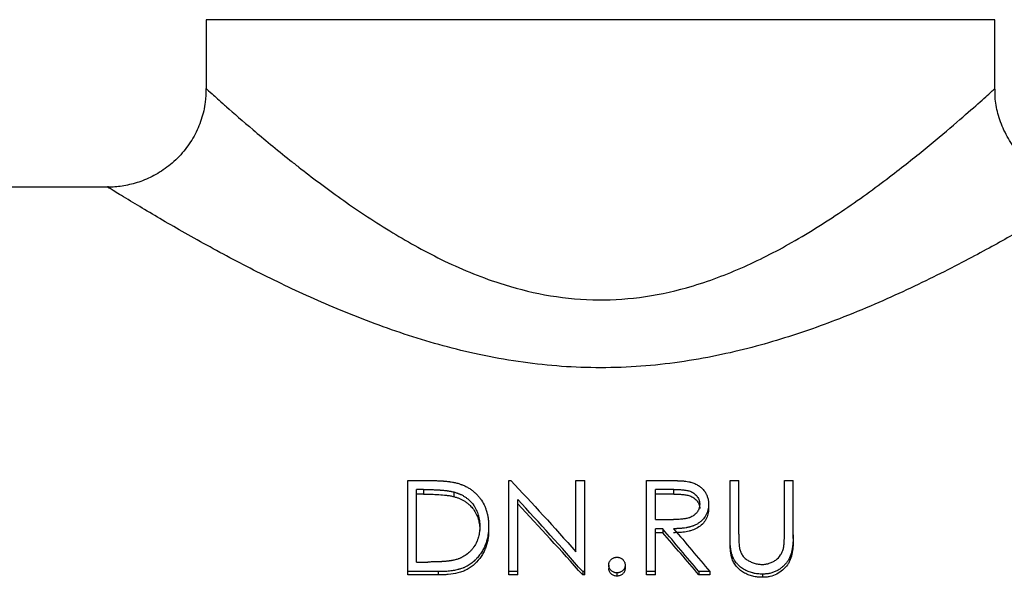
# Model space of a CAD drawing. Header units: millimetres. Extents: x -125 to 135, y -53 to 80.
# Tile 10 of 13: x -29 to 20, y 10 to 38. Entities that reach past the tile are written whole.
import ezdxf

# ---------------------------------------------------------------- set-up
doc = ezdxf.new("R2010")
doc.units = ezdxf.units.MM

msp = doc.modelspace()

# ---------------------------------------------------------------- linework, layer by layer
at = {"color": 7, "linetype": 'Continuous', "lineweight": 25}
for p, q in [((-20, 38), (-20, 34.5)), ((20, 34.464), (20, 38)), ((-25, 29.5), (-38.989, 29.5)), ((-9.776, 9.81), (-9.776, 14.605)), ((-9.776, 14.605), (-8.766, 14.605)), ((-4.647, 9.81), (-4.647, 14.605)), ((-4.647, 14.605), (-4.553, 14.605)), ((-1.25, 10.99), (-1.25, 14.605)), ((-1.25, 14.605), (-0.801, 14.605)), ((-0.801, 9.81), (-0.801, 14.605)), ((2.34, 14.605), (3.34, 14.605)), ((2.34, 9.81), (2.34, 14.605)), ((6.571, 14.605), (7.019, 14.605)), ((6.571, 11.654), (6.571, 14.605)), ((7.019, 11.874), (7.019, 14.605)), ((9.327, 11.874), (9.327, 14.605)), ((9.327, 14.605), (9.776, 14.605)), ((9.776, 11.654), (9.776, 14.605)), ((-9.327, 10.466), (-9.327, 14.148)), ((-8.975, 14.148), (-9.327, 14.148)), ((-8.975, 14.148), (-8.975, 13.912)), ((-7.439, 14.022), (-7.439, 13.788)), ((3.726, 14.148), (2.788, 14.148)), ((2.788, 12.631), (2.788, 14.148)), ((3.726, 13.912), (3.726, 14.148)), ((-8.975, 13.912), (-9.327, 13.912)), ((-4.199, 9.81), (-4.199, 13.642)), ((3.726, 13.912), (2.788, 13.912)), ((5.481, 13.403), (5.481, 13.18)), ((2.788, 12.631), (3.704, 12.625)), ((-5.673, 12.276), (-5.673, 12.072)), ((3.153, 12.156), (2.788, 12.156)), ((2.788, 9.81), (2.788, 12.156)), ((3.153, 12.156), (3.153, 11.954)), ((3.153, 11.954), (2.788, 11.954)), ((6.66, 10.859), (6.66, 10.678)), ((-9.327, 10.466), (-8.753, 10.466)), ((0.417, 10.313), (0.417, 10.141)), ((1.25, 10.313), (1.25, 10.141)), ((-8.226, 9.976), (-9.776, 9.976)), ((-8.226, 9.81), (-9.776, 9.81)), ((-8.226, 9.976), (-8.226, 9.81)), ((-4.199, 9.976), (-4.647, 9.976)), ((-4.199, 9.81), (-4.647, 9.81)), ((-0.903, 9.976), (-0.903, 9.81)), ((-0.801, 9.976), (-0.903, 9.976)), ((-0.801, 9.81), (-0.903, 9.81)), ((0.833, 9.914), (0.833, 9.749)), ((2.788, 9.976), (2.34, 9.976)), ((2.788, 9.81), (2.34, 9.81)), ((5.545, 9.976), (4.99, 9.976)), ((4.99, 9.976), (4.99, 9.81)), ((5.545, 9.81), (4.99, 9.81)), ((5.545, 9.976), (5.545, 9.81)), ((8.222, 9.853), (8.222, 9.689))]:
    msp.add_line(p, q, dxfattribs=at)
at = {"color": 1, "linetype": 'Continuous', "lineweight": 25}
msp.add_line((20, 38), (-20, 38), dxfattribs=at)
at = {"color": 7, "linetype": 'Continuous', "lineweight": 25}
for points, knots in [([(-20.012, 34.503), (-20.016, 34.273), (-20.025, 33.741), (-20.228, 32.921), (-20.592, 32.076), (-21.121, 31.296), (-21.78, 30.635), (-22.527, 30.124), (-23.297, 29.772), (-24.062, 29.572), (-24.633, 29.491), (-24.942, 29.505), (-25.005, 29.508)], [0, 0, 0, 0, 0.087594, 0.2028, 0.319886, 0.437809, 0.560336, 0.674473, 0.781461, 0.881959, 0.976108, 1, 1, 1, 1]), ([(24.997, 29.514), (24.906, 29.51), (24.545, 29.491), (23.897, 29.603), (23.071, 29.854), (22.271, 30.275), (21.546, 30.842), (20.923, 31.55), (20.445, 32.359), (20.144, 33.215), (20.005, 33.921), (20.012, 34.334), (20.014, 34.464)], [0, 0, 0, 0, 0.0350864, 0.1384812, 0.2502992, 0.3659174, 0.4835576, 0.6021211, 0.7261798, 0.8416806, 0.9498944, 1, 1, 1, 1]), ([(-8.766, 14.605), (-8.68, 14.605), (-8.603, 14.604), (-8.503, 14.603), (-8.472, 14.602), (-8.429, 14.601), (-8.416, 14.601), (-8.396, 14.6), (-8.39, 14.6), (-8.38, 14.6), (-8.377, 14.6), (-8.373, 14.6), (-8.371, 14.6), (-8.368, 14.6), (-8.367, 14.599), (-8.294, 14.597), (-8.224, 14.594), (-8.124, 14.589), (-8.092, 14.587), (-8.043, 14.584), (-8.028, 14.583), (-8.004, 14.581), (-7.996, 14.581), (-7.984, 14.58), (-7.981, 14.579), (-7.973, 14.579), (-7.97, 14.579), (-7.89, 14.572), (-7.82, 14.565), (-7.72, 14.554), (-7.688, 14.55), (-7.642, 14.544), (-7.626, 14.542), (-7.604, 14.539), (-7.597, 14.538), (-7.586, 14.536), (-7.582, 14.535), (-7.575, 14.534), (-7.572, 14.534), (-7.532, 14.528), (-7.498, 14.522), (-7.449, 14.513), (-7.433, 14.509), (-7.409, 14.505), (-7.402, 14.503), (-7.39, 14.501), (-7.386, 14.5), (-7.379, 14.498), (-7.374, 14.497), (-7.324, 14.486), (-7.26, 14.469), (-7.179, 14.445)], [0, 0, 0, 0, 0.125, 0.125, 0.1875, 0.1875, 0.21875, 0.21875, 0.234375, 0.234375, 0.242188, 0.242188, 0.246094, 0.246094, 0.25, 0.25, 0.375, 0.375, 0.4375, 0.4375, 0.46875, 0.46875, 0.484375, 0.484375, 0.492188, 0.492188, 0.5, 0.5, 0.625, 0.625, 0.6875, 0.6875, 0.71875, 0.71875, 0.734375, 0.734375, 0.742188, 0.742188, 0.75, 0.75, 0.8125, 0.8125, 0.84375, 0.84375, 0.859375, 0.859375, 0.867188, 0.867188, 0.875, 0.875, 1, 1, 1, 1]), ([(3.34, 14.605), (3.406, 14.605), (3.462, 14.605), (3.533, 14.604), (3.555, 14.604), (3.583, 14.604), (3.592, 14.604), (3.605, 14.604), (3.609, 14.604), (3.617, 14.604), (3.62, 14.604), (3.659, 14.603), (3.699, 14.602), (3.77, 14.6), (3.796, 14.6), (3.836, 14.598), (3.85, 14.598), (3.871, 14.597), (3.879, 14.597), (3.893, 14.596), (3.902, 14.596), (3.962, 14.594), (4.011, 14.592), (4.08, 14.588), (4.102, 14.587), (4.128, 14.585), (4.132, 14.584), (4.148, 14.583), (4.155, 14.583), (4.177, 14.581), (4.191, 14.58), (4.23, 14.577), (4.253, 14.575), (4.283, 14.572), (4.292, 14.571), (4.309, 14.57), (4.319, 14.569), (4.372, 14.562), (4.42, 14.555), (4.473, 14.545)], [0, 0, 0, 0, 0.125, 0.125, 0.1875, 0.1875, 0.21875, 0.21875, 0.234375, 0.234375, 0.25, 0.25, 0.375, 0.375, 0.4375, 0.4375, 0.46875, 0.46875, 0.484375, 0.484375, 0.5, 0.5, 0.625, 0.625, 0.6875, 0.6875, 0.703125, 0.703125, 0.71875, 0.71875, 0.75, 0.75, 0.8125, 0.8125, 0.84375, 0.84375, 0.875, 0.875, 1, 1, 1, 1]), ([(4.473, 14.545), (4.497, 14.54), (4.518, 14.535), (4.544, 14.529), (4.552, 14.527), (4.563, 14.524), (4.567, 14.523), (4.572, 14.522), (4.573, 14.521), (4.576, 14.521), (4.577, 14.52), (4.612, 14.511), (4.647, 14.5), (4.719, 14.474), (4.754, 14.461), (4.819, 14.432), (4.85, 14.417), (4.91, 14.384), (4.94, 14.366), (5, 14.327), (5.03, 14.305), (5.072, 14.272), (5.086, 14.261), (5.112, 14.239), (5.123, 14.229), (5.158, 14.196), (5.183, 14.17), (5.234, 14.114), (5.257, 14.087), (5.294, 14.037), (5.313, 14.008), (5.34, 13.964), (5.348, 13.949), (5.364, 13.92), (5.371, 13.906), (5.385, 13.876), (5.392, 13.86), (5.405, 13.829), (5.411, 13.812), (5.439, 13.733), (5.456, 13.669), (5.469, 13.585), (5.471, 13.569), (5.474, 13.544), (5.475, 13.536), (5.476, 13.523), (5.476, 13.519), (5.477, 13.513), (5.477, 13.511), (5.477, 13.507), (5.477, 13.504), (5.479, 13.481), (5.48, 13.447), (5.481, 13.403)], [0, 0, 0, 0, 0.03125, 0.03125, 0.046875, 0.046875, 0.054688, 0.054688, 0.058594, 0.058594, 0.0625, 0.0625, 0.125, 0.125, 0.1875, 0.1875, 0.25, 0.25, 0.3125, 0.3125, 0.375, 0.375, 0.40625, 0.40625, 0.4375, 0.4375, 0.5, 0.5, 0.5625, 0.5625, 0.625, 0.625, 0.65625, 0.65625, 0.6875, 0.6875, 0.71875, 0.71875, 0.75, 0.75, 0.875, 0.875, 0.90625, 0.90625, 0.921875, 0.921875, 0.929688, 0.929688, 0.933594, 0.933594, 0.9375, 0.9375, 1, 1, 1, 1]), ([(-8.975, 14.148), (-8.813, 14.147), (-8.684, 14.146), (-8.587, 14.143), (-8.584, 14.143), (-8.58, 14.143), (-8.578, 14.143), (-8.572, 14.143), (-8.567, 14.142), (-8.555, 14.142), (-8.546, 14.142), (-8.521, 14.141), (-8.504, 14.141), (-8.454, 14.139), (-8.422, 14.138), (-8.325, 14.133), (-8.263, 14.13), (-8.195, 14.126), (-8.185, 14.125), (-8.168, 14.124), (-8.16, 14.124), (-8.135, 14.122), (-8.118, 14.121), (-8.069, 14.117), (-8.036, 14.115), (-7.94, 14.106), (-7.878, 14.099), (-7.814, 14.091), (-7.808, 14.09), (-7.799, 14.089), (-7.795, 14.089), (-7.782, 14.087), (-7.773, 14.086), (-7.748, 14.082), (-7.731, 14.08), (-7.683, 14.073), (-7.654, 14.068), (-7.62, 14.062), (-7.614, 14.061), (-7.602, 14.059), (-7.595, 14.057), (-7.574, 14.053), (-7.56, 14.05), (-7.513, 14.04), (-7.478, 14.031), (-7.439, 14.022)], [0, 0, 0, 0, 0.25, 0.25, 0.253906, 0.253906, 0.257812, 0.257812, 0.265625, 0.265625, 0.28125, 0.28125, 0.3125, 0.3125, 0.375, 0.375, 0.5, 0.5, 0.515625, 0.515625, 0.53125, 0.53125, 0.5625, 0.5625, 0.625, 0.625, 0.75, 0.75, 0.757812, 0.757812, 0.765625, 0.765625, 0.78125, 0.78125, 0.8125, 0.8125, 0.875, 0.875, 0.890625, 0.890625, 0.90625, 0.90625, 0.9375, 0.9375, 1, 1, 1, 1]), ([(-7.439, 14.022), (-7.373, 14.002), (-7.324, 13.987), (-7.289, 13.975), (-7.285, 13.974), (-7.279, 13.972), (-7.276, 13.971), (-7.267, 13.968), (-7.261, 13.965), (-7.242, 13.959), (-7.23, 13.954), (-7.194, 13.941), (-7.171, 13.931), (-7.136, 13.916), (-7.123, 13.91), (-7.099, 13.899), (-7.087, 13.894), (-7.052, 13.877), (-7.029, 13.865), (-6.962, 13.829), (-6.92, 13.804), (-6.838, 13.75), (-6.799, 13.722), (-6.74, 13.675), (-6.72, 13.658), (-6.691, 13.633), (-6.681, 13.624), (-6.663, 13.608), (-6.654, 13.6), (-6.576, 13.526), (-6.511, 13.451), (-6.446, 13.364), (-6.443, 13.359), (-6.436, 13.35), (-6.433, 13.345), (-6.423, 13.33), (-6.416, 13.321), (-6.397, 13.291), (-6.384, 13.271), (-6.346, 13.208), (-6.323, 13.164), (-6.295, 13.107), (-6.29, 13.097), (-6.28, 13.075), (-6.276, 13.064), (-6.261, 13.031), (-6.252, 13.009), (-6.226, 12.942), (-6.211, 12.896), (-6.194, 12.837), (-6.191, 12.827), (-6.186, 12.805), (-6.183, 12.794), (-6.174, 12.76), (-6.169, 12.737), (-6.155, 12.666), (-6.147, 12.617), (-6.133, 12.515), (-6.128, 12.467), (-6.126, 12.419), (-6.126, 12.418), (-6.125, 12.414), (-6.125, 12.412), (-6.125, 12.405), (-6.125, 12.4), (-6.124, 12.385), (-6.124, 12.374), (-6.123, 12.338), (-6.122, 12.309), (-6.122, 12.277)], [0, 0, 0, 0, 0.0625, 0.0625, 0.066406, 0.066406, 0.070312, 0.070312, 0.078125, 0.078125, 0.09375, 0.09375, 0.125, 0.125, 0.140625, 0.140625, 0.15625, 0.15625, 0.1875, 0.1875, 0.25, 0.25, 0.3125, 0.3125, 0.34375, 0.34375, 0.359375, 0.359375, 0.375, 0.375, 0.5, 0.5, 0.507812, 0.507812, 0.515625, 0.515625, 0.53125, 0.53125, 0.5625, 0.5625, 0.625, 0.625, 0.640625, 0.640625, 0.65625, 0.65625, 0.6875, 0.6875, 0.75, 0.75, 0.765625, 0.765625, 0.78125, 0.78125, 0.8125, 0.8125, 0.875, 0.875, 0.9375, 0.9375, 0.941406, 0.941406, 0.945312, 0.945312, 0.953125, 0.953125, 0.96875, 0.96875, 1, 1, 1, 1]), ([(-7.179, 14.445), (-7.14, 14.432), (-7.106, 14.42), (-7.062, 14.404), (-7.049, 14.399), (-7.031, 14.392), (-7.025, 14.39), (-7.017, 14.387), (-7.015, 14.386), (-7.009, 14.384), (-7.008, 14.384), (-6.95, 14.36), (-6.894, 14.336), (-6.778, 14.277), (-6.723, 14.247), (-6.619, 14.184), (-6.57, 14.15), (-6.502, 14.1), (-6.48, 14.082), (-6.433, 14.044), (-6.409, 14.024), (-6.338, 13.961), (-6.296, 13.92), (-6.218, 13.837), (-6.18, 13.794), (-6.126, 13.724), (-6.108, 13.7), (-6.082, 13.664), (-6.073, 13.652), (-6.056, 13.627), (-6.047, 13.613), (-5.974, 13.503), (-5.918, 13.401), (-5.848, 13.241), (-5.827, 13.188), (-5.799, 13.106), (-5.79, 13.078), (-5.777, 13.036), (-5.773, 13.022), (-5.767, 13.001), (-5.765, 12.994), (-5.761, 12.98), (-5.759, 12.973), (-5.743, 12.914), (-5.731, 12.859), (-5.715, 12.774), (-5.71, 12.745), (-5.701, 12.685), (-5.697, 12.655), (-5.689, 12.594), (-5.686, 12.565), (-5.682, 12.522), (-5.681, 12.507), (-5.68, 12.486), (-5.679, 12.479), (-5.679, 12.468), (-5.679, 12.465), (-5.678, 12.46), (-5.678, 12.458), (-5.678, 12.454), (-5.678, 12.452), (-5.676, 12.412), (-5.674, 12.354), (-5.673, 12.276)], [0, 0, 0, 0, 0.03125, 0.03125, 0.046875, 0.046875, 0.054688, 0.054688, 0.058594, 0.058594, 0.0625, 0.0625, 0.125, 0.125, 0.1875, 0.1875, 0.25, 0.25, 0.28125, 0.28125, 0.3125, 0.3125, 0.375, 0.375, 0.4375, 0.4375, 0.46875, 0.46875, 0.484375, 0.484375, 0.5, 0.5, 0.625, 0.625, 0.6875, 0.6875, 0.71875, 0.71875, 0.734375, 0.734375, 0.742188, 0.742188, 0.75, 0.75, 0.8125, 0.8125, 0.84375, 0.84375, 0.875, 0.875, 0.90625, 0.90625, 0.921875, 0.921875, 0.929688, 0.929688, 0.933594, 0.933594, 0.935547, 0.935547, 0.9375, 0.9375, 1, 1, 1, 1]), ([(3.726, 14.148), (3.818, 14.147), (3.891, 14.146), (3.947, 14.144), (3.95, 14.144), (3.955, 14.144), (3.957, 14.144), (3.964, 14.144), (3.969, 14.144), (3.984, 14.143), (3.993, 14.143), (4.021, 14.141), (4.04, 14.14), (4.094, 14.137), (4.13, 14.134), (4.166, 14.131), (4.169, 14.13), (4.174, 14.13), (4.177, 14.13), (4.185, 14.129), (4.19, 14.128), (4.206, 14.127), (4.216, 14.126), (4.246, 14.122), (4.265, 14.12), (4.319, 14.113), (4.352, 14.107), (4.382, 14.101), (4.385, 14.101), (4.39, 14.1), (4.392, 14.099), (4.4, 14.098), (4.405, 14.097), (4.419, 14.093), (4.428, 14.091), (4.456, 14.084), (4.474, 14.079), (4.526, 14.064), (4.558, 14.052), (4.595, 14.036), (4.604, 14.032), (4.62, 14.024), (4.628, 14.02), (4.651, 14.008), (4.667, 13.999), (4.712, 13.972), (4.741, 13.952), (4.823, 13.886), (4.869, 13.836), (4.93, 13.751), (4.948, 13.721), (4.979, 13.661), (4.992, 13.631), (5.007, 13.585), (5.012, 13.568), (5.019, 13.536), (5.022, 13.519), (5.025, 13.501), (5.025, 13.5), (5.025, 13.497), (5.025, 13.496), (5.026, 13.491), (5.026, 13.488), (5.027, 13.478), (5.028, 13.47), (5.03, 13.445), (5.031, 13.426), (5.032, 13.404)], [0, 0, 0, 0, 0.125, 0.125, 0.128906, 0.128906, 0.132812, 0.132812, 0.140625, 0.140625, 0.15625, 0.15625, 0.1875, 0.1875, 0.25, 0.25, 0.253906, 0.253906, 0.257812, 0.257812, 0.265625, 0.265625, 0.28125, 0.28125, 0.3125, 0.3125, 0.375, 0.375, 0.378906, 0.378906, 0.382812, 0.382812, 0.390625, 0.390625, 0.40625, 0.40625, 0.4375, 0.4375, 0.5, 0.5, 0.515625, 0.515625, 0.53125, 0.53125, 0.5625, 0.5625, 0.625, 0.625, 0.75, 0.75, 0.8125, 0.8125, 0.875, 0.875, 0.90625, 0.90625, 0.9375, 0.9375, 0.941406, 0.941406, 0.945312, 0.945312, 0.953125, 0.953125, 0.96875, 0.96875, 1, 1, 1, 1]), ([(-8.975, 13.912), (-8.846, 13.911), (-8.589, 13.91), (-8.202, 13.894), (-7.881, 13.866), (-7.626, 13.832), (-7.501, 13.803), (-7.439, 13.788)], [0, 0, 0, 0, 0.250023, 0.500042, 0.750019, 0.87502, 1, 1, 1, 1]), ([(-7.439, 13.788), (-7.389, 13.774), (-7.29, 13.745), (-7.099, 13.672), (-6.912, 13.575), (-6.74, 13.45), (-6.592, 13.319), (-6.436, 13.14), (-6.293, 12.903), (-6.19, 12.636), (-6.143, 12.404), (-6.124, 12.215), (-6.122, 12.12), (-6.122, 12.073)], [0, 0, 0, 0, 0.062543, 0.12507, 0.25001, 0.320489, 0.391806, 0.500037, 0.624967, 0.749924, 0.874922, 0.937456, 1, 1, 1, 1]), ([(3.726, 13.912), (3.799, 13.912), (3.945, 13.911), (4.164, 13.897), (4.381, 13.872), (4.592, 13.814), (4.775, 13.704), (4.917, 13.554), (4.997, 13.406), (5.028, 13.278), (5.031, 13.213), (5.032, 13.181)], [0, 0, 0, 0, 0.1251991, 0.250384, 0.3755219, 0.5004403, 0.625007, 0.7500907, 0.8748831, 0.9374138, 1, 1, 1, 1]), ([(5.032, 13.404), (5.03, 13.359), (5.028, 13.325), (5.024, 13.301), (5.024, 13.298), (5.023, 13.294), (5.023, 13.292), (5.022, 13.286), (5.021, 13.282), (5.019, 13.27), (5.018, 13.261), (5.012, 13.236), (5.007, 13.219), (4.991, 13.168), (4.979, 13.137), (4.949, 13.074), (4.931, 13.045), (4.902, 13.002), (4.891, 12.987), (4.869, 12.959), (4.857, 12.946), (4.821, 12.907), (4.795, 12.882), (4.761, 12.854), (4.755, 12.849), (4.741, 12.839), (4.735, 12.834), (4.713, 12.819), (4.698, 12.809), (4.652, 12.781), (4.618, 12.763), (4.577, 12.744), (4.574, 12.743), (4.565, 12.739), (4.561, 12.738), (4.549, 12.732), (4.541, 12.729), (4.515, 12.719), (4.498, 12.713), (4.446, 12.696), (4.409, 12.686), (4.367, 12.677), (4.363, 12.676), (4.355, 12.675), (4.351, 12.674), (4.338, 12.671), (4.329, 12.67), (4.303, 12.665), (4.285, 12.662), (4.23, 12.653), (4.191, 12.649), (4.146, 12.644), (4.143, 12.644), (4.134, 12.643), (4.13, 12.642), (4.118, 12.641), (4.11, 12.64), (4.085, 12.638), (4.068, 12.637), (4.016, 12.633), (3.98, 12.631), (3.868, 12.626), (3.789, 12.625), (3.704, 12.625)], [0, 0, 0, 0, 0.0625, 0.0625, 0.066406, 0.066406, 0.070312, 0.070312, 0.078125, 0.078125, 0.09375, 0.09375, 0.125, 0.125, 0.1875, 0.1875, 0.25, 0.25, 0.28125, 0.28125, 0.3125, 0.3125, 0.375, 0.375, 0.390625, 0.390625, 0.40625, 0.40625, 0.4375, 0.4375, 0.5, 0.5, 0.507812, 0.507812, 0.515625, 0.515625, 0.53125, 0.53125, 0.5625, 0.5625, 0.625, 0.625, 0.632812, 0.632812, 0.640625, 0.640625, 0.65625, 0.65625, 0.6875, 0.6875, 0.75, 0.75, 0.757812, 0.757812, 0.765625, 0.765625, 0.78125, 0.78125, 0.8125, 0.8125, 0.875, 0.875, 1, 1, 1, 1]), ([(5.481, 13.403), (5.48, 13.371), (5.478, 13.343), (5.476, 13.307), (5.476, 13.296), (5.475, 13.281), (5.474, 13.276), (5.474, 13.269), (5.474, 13.267), (5.473, 13.264), (5.473, 13.263), (5.473, 13.261), (5.473, 13.26), (5.468, 13.21), (5.461, 13.163), (5.438, 13.068), (5.423, 13.021), (5.389, 12.93), (5.369, 12.887), (5.297, 12.753), (5.238, 12.673), (5.134, 12.565), (5.096, 12.531), (5.036, 12.484), (5.016, 12.468), (4.973, 12.439), (4.95, 12.424), (4.884, 12.384), (4.838, 12.36), (4.767, 12.327), (4.743, 12.317), (4.707, 12.302), (4.695, 12.298), (4.67, 12.288), (4.658, 12.284), (4.618, 12.271), (4.592, 12.262), (4.554, 12.251), (4.542, 12.248), (4.517, 12.241), (4.505, 12.238), (4.472, 12.23), (4.448, 12.225), (4.409, 12.217), (4.395, 12.215), (4.375, 12.211), (4.368, 12.21), (4.357, 12.208), (4.354, 12.207), (4.346, 12.206), (4.342, 12.205), (4.291, 12.196), (4.242, 12.189), (4.163, 12.18), (4.136, 12.177), (4.095, 12.173), (4.081, 12.172), (4.053, 12.169), (4.038, 12.168), (3.998, 12.165), (3.972, 12.164), (3.932, 12.162), (3.919, 12.161), (3.899, 12.16), (3.893, 12.16), (3.883, 12.16), (3.88, 12.16), (3.873, 12.159), (3.869, 12.159), (3.831, 12.158), (3.779, 12.157), (3.708, 12.156)], [0, 0, 0, 0, 0.03125, 0.03125, 0.046875, 0.046875, 0.054688, 0.054688, 0.058594, 0.058594, 0.060547, 0.060547, 0.0625, 0.0625, 0.125, 0.125, 0.1875, 0.1875, 0.25, 0.25, 0.375, 0.375, 0.4375, 0.4375, 0.46875, 0.46875, 0.5, 0.5, 0.5625, 0.5625, 0.59375, 0.59375, 0.609375, 0.609375, 0.625, 0.625, 0.65625, 0.65625, 0.671875, 0.671875, 0.6875, 0.6875, 0.71875, 0.71875, 0.734375, 0.734375, 0.742188, 0.742188, 0.746094, 0.746094, 0.75, 0.75, 0.8125, 0.8125, 0.84375, 0.84375, 0.859375, 0.859375, 0.875, 0.875, 0.90625, 0.90625, 0.921875, 0.921875, 0.929688, 0.929688, 0.933594, 0.933594, 0.9375, 0.9375, 1, 1, 1, 1]), ([(5.481, 13.18), (5.479, 13.132), (5.476, 13.038), (5.445, 12.85), (5.357, 12.623), (5.179, 12.382), (4.935, 12.194), (4.696, 12.087), (4.494, 12.029), (4.288, 11.99), (4.077, 11.966), (3.866, 11.955), (3.761, 11.954), (3.708, 11.954)], [0, 0, 0, 0, 0.062585, 0.125133, 0.250008, 0.37461, 0.499642, 0.624544, 0.687111, 0.749694, 0.87482, 0.937408, 1, 1, 1, 1]), ([(-5.673, 12.276), (-5.674, 12.227), (-5.675, 12.182), (-5.677, 12.124), (-5.678, 12.106), (-5.68, 12.081), (-5.68, 12.073), (-5.681, 12.061), (-5.681, 12.057), (-5.682, 12.052), (-5.682, 12.05), (-5.682, 12.046), (-5.682, 12.045), (-5.686, 12.002), (-5.69, 11.963), (-5.697, 11.904), (-5.7, 11.885), (-5.705, 11.847), (-5.708, 11.828), (-5.717, 11.774), (-5.724, 11.737), (-5.737, 11.679), (-5.742, 11.659), (-5.749, 11.63), (-5.752, 11.62), (-5.757, 11.6), (-5.76, 11.589), (-5.773, 11.541), (-5.784, 11.502), (-5.803, 11.446), (-5.809, 11.427), (-5.819, 11.4), (-5.823, 11.39), (-5.83, 11.372), (-5.833, 11.363), (-5.852, 11.315), (-5.868, 11.277), (-5.901, 11.204), (-5.917, 11.17), (-5.953, 11.101), (-5.972, 11.067), (-6.013, 10.997), (-6.034, 10.964), (-6.104, 10.857), (-6.153, 10.79), (-6.231, 10.696), (-6.257, 10.666), (-6.298, 10.622), (-6.311, 10.608), (-6.332, 10.587), (-6.339, 10.58), (-6.353, 10.566), (-6.359, 10.56), (-6.428, 10.495), (-6.491, 10.442), (-6.588, 10.371), (-6.621, 10.348), (-6.691, 10.303), (-6.728, 10.281), (-6.801, 10.241), (-6.838, 10.222), (-6.894, 10.195), (-6.913, 10.187), (-6.942, 10.175), (-6.951, 10.171), (-6.971, 10.163), (-6.981, 10.159), (-7.026, 10.142), (-7.064, 10.129), (-7.124, 10.111), (-7.145, 10.105), (-7.176, 10.096), (-7.186, 10.093), (-7.202, 10.089), (-7.208, 10.087), (-7.218, 10.085), (-7.224, 10.083), (-7.306, 10.063), (-7.386, 10.046), (-7.51, 10.025), (-7.552, 10.019), (-7.637, 10.008), (-7.681, 10.003), (-7.767, 9.994), (-7.81, 9.991), (-7.872, 9.986), (-7.893, 9.985), (-7.924, 9.983), (-7.934, 9.983), (-7.949, 9.982), (-7.954, 9.982), (-7.962, 9.981), (-7.965, 9.981), (-7.97, 9.981), (-7.973, 9.981), (-8.031, 9.978), (-8.115, 9.977), (-8.226, 9.976)], [0, 0, 0, 0, 0.03125, 0.03125, 0.046875, 0.046875, 0.054688, 0.054688, 0.058594, 0.058594, 0.060547, 0.060547, 0.0625, 0.0625, 0.09375, 0.09375, 0.109375, 0.109375, 0.125, 0.125, 0.15625, 0.15625, 0.171875, 0.171875, 0.179688, 0.179688, 0.1875, 0.1875, 0.21875, 0.21875, 0.234375, 0.234375, 0.242188, 0.242188, 0.25, 0.25, 0.28125, 0.28125, 0.3125, 0.3125, 0.34375, 0.34375, 0.375, 0.375, 0.4375, 0.4375, 0.46875, 0.46875, 0.484375, 0.484375, 0.492188, 0.492188, 0.5, 0.5, 0.5625, 0.5625, 0.59375, 0.59375, 0.625, 0.625, 0.65625, 0.65625, 0.671875, 0.671875, 0.679688, 0.679688, 0.6875, 0.6875, 0.71875, 0.71875, 0.734375, 0.734375, 0.742188, 0.742188, 0.746094, 0.746094, 0.75, 0.75, 0.8125, 0.8125, 0.84375, 0.84375, 0.875, 0.875, 0.90625, 0.90625, 0.921875, 0.921875, 0.929688, 0.929688, 0.933594, 0.933594, 0.935547, 0.935547, 0.9375, 0.9375, 1, 1, 1, 1]), ([(-5.673, 12.072), (-5.675, 11.995), (-5.678, 11.842), (-5.707, 11.612), (-5.758, 11.386), (-5.833, 11.163), (-5.931, 10.948), (-6.095, 10.676), (-6.301, 10.426), (-6.552, 10.217), (-6.761, 10.085), (-6.988, 9.981), (-7.308, 9.887), (-7.64, 9.835), (-7.975, 9.812), (-8.142, 9.81), (-8.226, 9.81)], [0, 0, 0, 0, 0.062534, 0.125065, 0.187588, 0.250103, 0.312621, 0.375142, 0.499956, 0.562459, 0.624963, 0.687449, 0.749957, 0.874919, 0.937458, 1, 1, 1, 1]), ([(-6.122, 12.277), (-6.123, 12.217), (-6.124, 12.172), (-6.126, 12.14), (-6.126, 12.137), (-6.126, 12.131), (-6.126, 12.128), (-6.127, 12.12), (-6.127, 12.115), (-6.128, 12.098), (-6.129, 12.087), (-6.132, 12.053), (-6.135, 12.03), (-6.143, 11.962), (-6.15, 11.915), (-6.167, 11.826), (-6.177, 11.783), (-6.192, 11.73), (-6.195, 11.717), (-6.202, 11.694), (-6.205, 11.683), (-6.215, 11.65), (-6.223, 11.628), (-6.238, 11.585), (-6.246, 11.564), (-6.259, 11.534), (-6.263, 11.524), (-6.272, 11.503), (-6.277, 11.492), (-6.321, 11.396), (-6.366, 11.316), (-6.43, 11.222), (-6.444, 11.202), (-6.472, 11.165), (-6.486, 11.146), (-6.53, 11.092), (-6.561, 11.057), (-6.661, 10.954), (-6.732, 10.893), (-6.885, 10.783), (-6.967, 10.734), (-7.066, 10.686), (-7.076, 10.682), (-7.097, 10.672), (-7.108, 10.667), (-7.141, 10.653), (-7.164, 10.644), (-7.19, 10.634), (-7.191, 10.634), (-7.195, 10.632), (-7.197, 10.631), (-7.204, 10.629), (-7.208, 10.627), (-7.222, 10.622), (-7.233, 10.618), (-7.267, 10.607), (-7.293, 10.597), (-7.324, 10.587)], [0, 0, 0, 0, 0.0625, 0.0625, 0.066406, 0.066406, 0.070312, 0.070312, 0.078125, 0.078125, 0.09375, 0.09375, 0.125, 0.125, 0.1875, 0.1875, 0.25, 0.25, 0.265625, 0.265625, 0.28125, 0.28125, 0.3125, 0.3125, 0.34375, 0.34375, 0.359375, 0.359375, 0.375, 0.375, 0.5, 0.5, 0.53125, 0.53125, 0.5625, 0.5625, 0.625, 0.625, 0.75, 0.75, 0.875, 0.875, 0.890625, 0.890625, 0.90625, 0.90625, 0.9375, 0.9375, 0.941406, 0.941406, 0.945312, 0.945312, 0.953125, 0.953125, 0.96875, 0.96875, 1, 1, 1, 1]), ([(6.66, 10.859), (6.646, 10.907), (6.635, 10.948), (6.624, 11.002), (6.622, 11.018), (6.616, 11.056), (6.613, 11.077), (6.608, 11.111), (6.606, 11.123), (6.603, 11.148), (6.602, 11.156), (6.599, 11.186), (6.597, 11.207), (6.591, 11.269), (6.587, 11.311), (6.582, 11.398), (6.58, 11.44), (6.577, 11.502), (6.576, 11.523), (6.575, 11.553), (6.575, 11.563), (6.574, 11.578), (6.574, 11.583), (6.574, 11.593), (6.574, 11.599), (6.571, 11.665), (6.57, 11.748), (6.571, 11.851)], [0, 0, 0, 0, 0.125, 0.125, 0.1875, 0.1875, 0.25, 0.25, 0.28125, 0.28125, 0.3125, 0.3125, 0.375, 0.375, 0.5, 0.5, 0.625, 0.625, 0.6875, 0.6875, 0.71875, 0.71875, 0.734375, 0.734375, 0.75, 0.75, 1, 1, 1, 1]), ([(6.66, 10.678), (6.653, 10.703), (6.64, 10.748), (6.625, 10.815), (6.614, 10.883), (6.603, 10.963), (6.592, 11.059), (6.584, 11.171), (6.578, 11.288), (6.571, 11.451), (6.571, 11.572), (6.571, 11.654)], [0, 0, 0, 0, 0.077038, 0.142905, 0.206047, 0.285462, 0.390506, 0.499979, 0.627975, 0.749995, 1, 1, 1, 1]), ([(9.776, 11.851), (9.775, 11.813), (9.775, 11.779), (9.774, 11.736), (9.774, 11.722), (9.774, 11.704), (9.774, 11.698), (9.773, 11.69), (9.773, 11.687), (9.773, 11.683), (9.773, 11.682), (9.773, 11.68), (9.773, 11.679), (9.771, 11.62), (9.769, 11.562), (9.761, 11.443), (9.755, 11.385), (9.745, 11.298), (9.742, 11.269), (9.736, 11.226), (9.734, 11.212), (9.73, 11.19), (9.729, 11.183), (9.728, 11.172), (9.727, 11.169), (9.726, 11.162), (9.726, 11.159), (9.72, 11.122), (9.714, 11.091), (9.706, 11.048), (9.703, 11.034), (9.698, 11.014), (9.697, 11.007), (9.695, 10.997), (9.694, 10.994), (9.692, 10.988), (9.692, 10.985), (9.677, 10.923), (9.661, 10.867), (9.633, 10.784), (9.622, 10.756), (9.605, 10.715), (9.599, 10.702), (9.586, 10.675), (9.58, 10.662), (9.544, 10.592), (9.513, 10.541), (9.448, 10.447), (9.411, 10.402), (9.331, 10.312), (9.286, 10.268), (9.191, 10.183), (9.142, 10.144), (9.067, 10.092), (9.042, 10.076), (8.991, 10.044), (8.965, 10.03), (8.885, 9.988), (8.829, 9.964), (8.713, 9.922), (8.653, 9.905), (8.561, 9.884), (8.53, 9.879), (8.484, 9.871), (8.469, 9.869), (8.446, 9.866), (8.438, 9.865), (8.427, 9.864), (8.423, 9.863), (8.416, 9.863), (8.411, 9.862), (8.364, 9.858), (8.302, 9.855), (8.222, 9.853)], [0, 0, 0, 0, 0.03125, 0.03125, 0.046875, 0.046875, 0.054688, 0.054688, 0.058594, 0.058594, 0.060547, 0.060547, 0.0625, 0.0625, 0.125, 0.125, 0.1875, 0.1875, 0.21875, 0.21875, 0.234375, 0.234375, 0.242188, 0.242188, 0.246094, 0.246094, 0.25, 0.25, 0.28125, 0.28125, 0.296875, 0.296875, 0.304688, 0.304688, 0.308594, 0.308594, 0.3125, 0.3125, 0.375, 0.375, 0.40625, 0.40625, 0.421875, 0.421875, 0.4375, 0.4375, 0.5, 0.5, 0.5625, 0.5625, 0.625, 0.625, 0.6875, 0.6875, 0.71875, 0.71875, 0.75, 0.75, 0.8125, 0.8125, 0.875, 0.875, 0.90625, 0.90625, 0.921875, 0.921875, 0.929688, 0.929688, 0.933594, 0.933594, 0.9375, 0.9375, 1, 1, 1, 1]), ([(9.776, 11.654), (9.775, 11.597), (9.774, 11.483), (9.763, 11.254), (9.737, 11.025), (9.693, 10.798), (9.646, 10.63), (9.576, 10.469), (9.453, 10.267), (9.247, 10.046), (8.948, 9.834), (8.653, 9.732), (8.408, 9.694), (8.284, 9.69), (8.222, 9.689)], [0, 0, 0, 0, 0.062578, 0.125154, 0.250266, 0.312831, 0.375392, 0.437909, 0.500439, 0.625315, 0.750143, 0.8749, 0.937439, 1, 1, 1, 1]), ([(9.276, 11.145), (9.28, 11.162), (9.284, 11.178), (9.289, 11.2), (9.29, 11.208), (9.292, 11.218), (9.293, 11.221), (9.294, 11.228), (9.294, 11.231), (9.297, 11.25), (9.299, 11.265), (9.302, 11.288), (9.303, 11.296), (9.304, 11.307), (9.305, 11.311), (9.305, 11.318), (9.306, 11.323), (9.309, 11.35), (9.311, 11.377), (9.315, 11.423), (9.316, 11.439), (9.317, 11.464), (9.318, 11.473), (9.318, 11.486), (9.319, 11.49), (9.319, 11.497), (9.319, 11.5), (9.319, 11.503), (9.319, 11.504), (9.32, 11.506), (9.32, 11.508), (9.323, 11.581), (9.326, 11.703), (9.327, 11.874)], [0, 0, 0, 0, 0.0625, 0.0625, 0.09375, 0.09375, 0.109375, 0.109375, 0.125, 0.125, 0.1875, 0.1875, 0.21875, 0.21875, 0.234375, 0.234375, 0.25, 0.25, 0.375, 0.375, 0.4375, 0.4375, 0.46875, 0.46875, 0.484375, 0.484375, 0.492188, 0.492188, 0.496094, 0.496094, 0.5, 0.5, 1, 1, 1, 1]), ([(7.039, 11.249), (7.043, 11.228), (7.046, 11.209), (7.05, 11.185), (7.052, 11.178), (7.054, 11.168), (7.054, 11.165), (7.055, 11.16), (7.055, 11.159), (7.056, 11.156), (7.056, 11.156), (7.063, 11.12), (7.071, 11.089), (7.089, 11.028), (7.1, 10.998), (7.119, 10.953), (7.125, 10.938), (7.14, 10.907), (7.147, 10.893), (7.173, 10.845), (7.19, 10.817), (7.226, 10.766), (7.246, 10.741), (7.293, 10.691), (7.318, 10.668), (7.369, 10.624), (7.397, 10.603), (7.479, 10.548), (7.538, 10.515), (7.631, 10.47), (7.663, 10.456), (7.727, 10.431), (7.759, 10.419), (7.857, 10.388), (7.927, 10.37), (8.001, 10.358), (8.009, 10.357), (8.025, 10.355), (8.03, 10.354), (8.05, 10.352), (8.065, 10.351), (8.113, 10.347), (8.152, 10.345), (8.197, 10.344)], [0, 0, 0, 0, 0.03125, 0.03125, 0.046875, 0.046875, 0.054688, 0.054688, 0.058594, 0.058594, 0.0625, 0.0625, 0.125, 0.125, 0.1875, 0.1875, 0.21875, 0.21875, 0.25, 0.25, 0.3125, 0.3125, 0.375, 0.375, 0.4375, 0.4375, 0.5, 0.5, 0.625, 0.625, 0.6875, 0.6875, 0.75, 0.75, 0.875, 0.875, 0.890625, 0.890625, 0.90625, 0.90625, 0.9375, 0.9375, 1, 1, 1, 1]), ([(8.197, 10.344), (8.218, 10.345), (8.235, 10.345), (8.259, 10.346), (8.266, 10.347), (8.275, 10.347), (8.278, 10.347), (8.283, 10.348), (8.284, 10.348), (8.287, 10.348), (8.287, 10.348), (8.321, 10.35), (8.353, 10.354), (8.409, 10.362), (8.438, 10.368), (8.483, 10.379), (8.498, 10.383), (8.529, 10.392), (8.545, 10.396), (8.62, 10.421), (8.678, 10.444), (8.759, 10.485), (8.785, 10.5), (8.836, 10.531), (8.86, 10.548), (8.982, 10.638), (9.065, 10.725), (9.148, 10.849), (9.163, 10.875), (9.184, 10.913), (9.191, 10.926), (9.201, 10.946), (9.204, 10.953), (9.209, 10.963), (9.21, 10.966), (9.212, 10.971), (9.213, 10.973), (9.215, 10.976), (9.216, 10.978), (9.233, 11.017), (9.253, 11.072), (9.276, 11.145)], [0, 0, 0, 0, 0.03125, 0.03125, 0.046875, 0.046875, 0.054688, 0.054688, 0.058594, 0.058594, 0.0625, 0.0625, 0.125, 0.125, 0.1875, 0.1875, 0.21875, 0.21875, 0.25, 0.25, 0.375, 0.375, 0.4375, 0.4375, 0.5, 0.5, 0.75, 0.75, 0.8125, 0.8125, 0.84375, 0.84375, 0.859375, 0.859375, 0.867188, 0.867188, 0.871094, 0.871094, 0.875, 0.875, 1, 1, 1, 1]), ([(-7.324, 10.587), (-7.395, 10.568), (-7.453, 10.554), (-7.504, 10.544), (-7.511, 10.543), (-7.524, 10.54), (-7.531, 10.539), (-7.551, 10.536), (-7.565, 10.533), (-7.61, 10.527), (-7.642, 10.522), (-7.68, 10.518), (-7.683, 10.517), (-7.69, 10.516), (-7.694, 10.516), (-7.704, 10.515), (-7.712, 10.514), (-7.733, 10.511), (-7.748, 10.51), (-7.792, 10.505), (-7.821, 10.502), (-7.911, 10.494), (-7.972, 10.489), (-8.042, 10.485), (-8.048, 10.485), (-8.062, 10.484), (-8.069, 10.483), (-8.09, 10.482), (-8.104, 10.481), (-8.148, 10.479), (-8.177, 10.478), (-8.267, 10.474), (-8.329, 10.472), (-8.395, 10.47), (-8.396, 10.47), (-8.399, 10.47), (-8.4, 10.47), (-8.404, 10.47), (-8.407, 10.47), (-8.415, 10.47), (-8.421, 10.47), (-8.439, 10.469), (-8.451, 10.469), (-8.49, 10.468), (-8.518, 10.468), (-8.608, 10.467), (-8.676, 10.466), (-8.753, 10.466)], [0, 0, 0, 0, 0.125, 0.125, 0.140625, 0.140625, 0.15625, 0.15625, 0.1875, 0.1875, 0.25, 0.25, 0.257812, 0.257812, 0.265625, 0.265625, 0.28125, 0.28125, 0.3125, 0.3125, 0.375, 0.375, 0.5, 0.5, 0.515625, 0.515625, 0.53125, 0.53125, 0.5625, 0.5625, 0.625, 0.625, 0.75, 0.75, 0.753906, 0.753906, 0.757812, 0.757812, 0.765625, 0.765625, 0.78125, 0.78125, 0.8125, 0.8125, 0.875, 0.875, 1, 1, 1, 1]), ([(0.417, 10.313), (0.418, 10.331), (0.419, 10.346), (0.421, 10.365), (0.421, 10.371), (0.422, 10.379), (0.423, 10.382), (0.423, 10.387), (0.424, 10.388), (0.426, 10.404), (0.43, 10.416), (0.437, 10.441), (0.442, 10.454), (0.468, 10.513), (0.498, 10.556), (0.559, 10.614), (0.58, 10.631), (0.625, 10.659), (0.648, 10.671), (0.686, 10.686), (0.699, 10.691), (0.719, 10.696), (0.725, 10.698), (0.735, 10.7), (0.738, 10.7), (0.745, 10.702), (0.75, 10.702), (0.77, 10.706), (0.797, 10.708), (0.833, 10.71)], [0, 0, 0, 0, 0.0625, 0.0625, 0.09375, 0.09375, 0.109375, 0.109375, 0.125, 0.125, 0.1875, 0.1875, 0.25, 0.25, 0.5, 0.5, 0.625, 0.625, 0.75, 0.75, 0.8125, 0.8125, 0.84375, 0.84375, 0.859375, 0.859375, 0.875, 0.875, 1, 1, 1, 1]), ([(0.833, 10.71), (0.852, 10.709), (0.867, 10.708), (0.888, 10.706), (0.894, 10.705), (0.903, 10.704), (0.905, 10.704), (0.909, 10.704), (0.91, 10.703), (0.913, 10.703), (0.913, 10.703), (0.942, 10.698), (0.969, 10.691), (1.018, 10.672), (1.042, 10.66), (1.075, 10.638), (1.086, 10.63), (1.108, 10.613), (1.119, 10.603), (1.138, 10.585), (1.147, 10.576), (1.164, 10.556), (1.172, 10.546), (1.197, 10.511), (1.21, 10.49), (1.225, 10.455), (1.23, 10.443), (1.235, 10.424), (1.237, 10.417), (1.239, 10.408), (1.24, 10.404), (1.241, 10.399), (1.241, 10.398), (1.242, 10.394), (1.242, 10.392), (1.245, 10.374), (1.248, 10.348), (1.25, 10.313)], [0, 0, 0, 0, 0.0625, 0.0625, 0.09375, 0.09375, 0.109375, 0.109375, 0.117188, 0.117188, 0.125, 0.125, 0.25, 0.25, 0.375, 0.375, 0.4375, 0.4375, 0.5, 0.5, 0.5625, 0.5625, 0.625, 0.625, 0.75, 0.75, 0.8125, 0.8125, 0.84375, 0.84375, 0.859375, 0.859375, 0.867188, 0.867188, 0.875, 0.875, 1, 1, 1, 1]), ([(8.222, 9.853), (8.194, 9.853), (8.169, 9.854), (8.138, 9.855), (8.128, 9.855), (8.115, 9.856), (8.111, 9.856), (8.105, 9.856), (8.103, 9.856), (8.099, 9.857), (8.098, 9.857), (8.051, 9.859), (8.01, 9.862), (7.928, 9.871), (7.887, 9.877), (7.825, 9.888), (7.804, 9.892), (7.762, 9.901), (7.74, 9.906), (7.639, 9.931), (7.56, 9.957), (7.444, 10.006), (7.406, 10.023), (7.331, 10.062), (7.293, 10.083), (7.222, 10.127), (7.187, 10.15), (7.12, 10.199), (7.089, 10.224), (7.024, 10.281), (6.994, 10.31), (6.951, 10.354), (6.938, 10.369), (6.911, 10.4), (6.898, 10.415), (6.86, 10.463), (6.836, 10.496), (6.803, 10.547), (6.792, 10.565), (6.772, 10.6), (6.762, 10.617), (6.743, 10.654), (6.734, 10.673), (6.721, 10.7), (6.717, 10.709), (6.711, 10.723), (6.709, 10.728), (6.706, 10.734), (6.705, 10.737), (6.703, 10.741), (6.702, 10.744), (6.691, 10.771), (6.677, 10.809), (6.66, 10.859)], [0, 0, 0, 0, 0.03125, 0.03125, 0.046875, 0.046875, 0.054688, 0.054688, 0.058594, 0.058594, 0.0625, 0.0625, 0.125, 0.125, 0.1875, 0.1875, 0.21875, 0.21875, 0.25, 0.25, 0.375, 0.375, 0.4375, 0.4375, 0.5, 0.5, 0.5625, 0.5625, 0.625, 0.625, 0.6875, 0.6875, 0.71875, 0.71875, 0.75, 0.75, 0.8125, 0.8125, 0.84375, 0.84375, 0.875, 0.875, 0.90625, 0.90625, 0.921875, 0.921875, 0.929688, 0.929688, 0.933594, 0.933594, 0.9375, 0.9375, 1, 1, 1, 1]), ([(8.222, 9.689), (8.18, 9.689), (8.095, 9.691), (7.927, 9.704), (7.719, 9.74), (7.478, 9.817), (7.254, 9.931), (7.052, 10.076), (6.879, 10.252), (6.768, 10.422), (6.699, 10.566), (6.673, 10.641), (6.66, 10.678)], [0, 0, 0, 0, 0.062555, 0.125101, 0.25013, 0.37409, 0.500092, 0.625049, 0.749985, 0.874916, 0.937451, 1, 1, 1, 1]), ([(0.833, 9.914), (0.815, 9.915), (0.799, 9.916), (0.779, 9.918), (0.773, 9.919), (0.764, 9.92), (0.762, 9.92), (0.757, 9.921), (0.755, 9.921), (0.739, 9.924), (0.726, 9.927), (0.7, 9.934), (0.686, 9.939), (0.623, 9.965), (0.579, 9.993), (0.519, 10.051), (0.502, 10.071), (0.471, 10.114), (0.459, 10.136), (0.442, 10.173), (0.438, 10.185), (0.432, 10.204), (0.43, 10.21), (0.428, 10.22), (0.427, 10.223), (0.426, 10.229), (0.425, 10.233), (0.421, 10.253), (0.419, 10.278), (0.417, 10.313)], [0, 0, 0, 0, 0.0625, 0.0625, 0.09375, 0.09375, 0.109375, 0.109375, 0.125, 0.125, 0.1875, 0.1875, 0.25, 0.25, 0.5, 0.5, 0.625, 0.625, 0.75, 0.75, 0.8125, 0.8125, 0.84375, 0.84375, 0.859375, 0.859375, 0.875, 0.875, 1, 1, 1, 1]), ([(0.833, 9.749), (0.806, 9.75), (0.751, 9.753), (0.647, 9.784), (0.532, 9.857), (0.453, 9.966), (0.421, 10.064), (0.418, 10.116), (0.417, 10.141)], [0, 0, 0, 0, 0.125389, 0.250611, 0.499906, 0.749392, 0.874605, 1, 1, 1, 1]), ([(1.25, 10.313), (1.249, 10.296), (1.248, 10.281), (1.246, 10.261), (1.245, 10.255), (1.244, 10.247), (1.244, 10.245), (1.243, 10.241), (1.243, 10.24), (1.242, 10.238), (1.242, 10.237), (1.24, 10.222), (1.237, 10.209), (1.229, 10.184), (1.224, 10.171), (1.215, 10.149), (1.209, 10.138), (1.196, 10.116), (1.188, 10.103), (1.171, 10.081), (1.163, 10.07), (1.146, 10.05), (1.138, 10.041), (1.089, 9.994), (1.045, 9.965), (0.98, 9.939), (0.967, 9.934), (0.948, 9.929), (0.941, 9.927), (0.931, 9.925), (0.928, 9.924), (0.921, 9.923), (0.917, 9.922), (0.897, 9.919), (0.87, 9.916), (0.833, 9.914)], [0, 0, 0, 0, 0.0625, 0.0625, 0.09375, 0.09375, 0.109375, 0.109375, 0.117188, 0.117188, 0.125, 0.125, 0.1875, 0.1875, 0.25, 0.25, 0.3125, 0.3125, 0.375, 0.375, 0.4375, 0.4375, 0.5, 0.5, 0.75, 0.75, 0.8125, 0.8125, 0.84375, 0.84375, 0.859375, 0.859375, 0.875, 0.875, 1, 1, 1, 1]), ([(1.25, 10.141), (1.248, 10.116), (1.245, 10.065), (1.223, 9.99), (1.181, 9.923), (1.113, 9.843), (1.02, 9.783), (0.915, 9.753), (0.861, 9.751), (0.833, 9.749)], [0, 0, 0, 0, 0.125271, 0.250317, 0.375433, 0.500605, 0.749674, 0.874746, 1, 1, 1, 1])]:
    msp.add_open_spline(points, degree=3, knots=knots, dxfattribs=at)
at = {"color": 1, "linetype": 'Continuous', "lineweight": 25}
for points, knots in [([(-20, 34.5), (-19.996, 34.497), (-19.981, 34.483), (-19.747, 34.271), (-19.304, 33.874), (-18.643, 33.29), (-17.672, 32.442), (-16.307, 31.308), (-14.808, 30.122), (-13.205, 28.911), (-10.793, 27.29), (-8.109, 25.78), (-5.45, 24.66), (-2.835, 23.977), (-0.43, 23.716), (2.017, 23.846), (4.569, 24.382), (7.18, 25.349), (9.877, 26.735), (12.462, 28.382), (14.744, 30.059), (16.636, 31.573), (18.108, 32.82), (19.229, 33.805), (19.774, 34.295), (19.995, 34.495), (19.971, 34.473), (19.96, 34.464)], [0, 0, 0, 0, 0.012798, 0.052038, 0.092483, 0.097211, 0.151016, 0.206784, 0.218609, 0.269829, 0.322019, 0.371029, 0.421284, 0.456885, 0.493641, 0.52904, 0.565778, 0.611038, 0.657649, 0.712083, 0.767694, 0.81534, 0.863994, 0.910649, 0.958959, 0.982231, 1, 1, 1, 1]), ([(24.997, 29.498), (24.991, 29.494), (24.974, 29.484), (24.797, 29.374), (24.466, 29.171), (23.995, 28.883), (23.375, 28.508), (22.62, 28.059), (21.738, 27.544), (20.774, 26.994), (19.698, 26.397), (18.468, 25.737), (17.075, 25.022), (15.542, 24.279), (13.893, 23.535), (12.226, 22.848), (10.557, 22.232), (8.935, 21.704), (7.235, 21.234), (5.43, 20.833), (3.524, 20.529), (1.533, 20.347), (-0.471, 20.309), (-2.47, 20.416), (-4.443, 20.659), (-6.361, 21.025), (-8.21, 21.491), (-9.964, 22.028), (-11.689, 22.641), (-13.342, 23.301), (-14.918, 23.992), (-16.387, 24.684), (-17.8, 25.39), (-19.17, 26.109), (-20.475, 26.825), (-21.687, 27.513), (-22.799, 28.163), (-23.831, 28.782), (-24.497, 29.189), (-24.852, 29.408), (-24.983, 29.489), (-24.995, 29.497), (-25, 29.5)], [0, 0, 0, 0, 0.015988, 0.038054, 0.060103, 0.082151, 0.104195, 0.128496, 0.151351, 0.174202, 0.197052, 0.221348, 0.24832, 0.275291, 0.30226, 0.330739, 0.354551, 0.378365, 0.40218, 0.427171, 0.453319, 0.47947, 0.506575, 0.532674, 0.558772, 0.585839, 0.611257, 0.636672, 0.662085, 0.689002, 0.714234, 0.739467, 0.7647, 0.791134, 0.819009, 0.846888, 0.875721, 0.907709, 0.946948, 0.966589, 0.987869, 1, 1, 1, 1])]:
    msp.add_open_spline(points, degree=3, knots=knots, dxfattribs=at)
at = {"color": 7, "linetype": 'Continuous', "lineweight": 25}
for points in [[(-4.553, 14.605), (-3.452, 13.44), (-2.351, 12.232), (-1.25, 10.99)], [(-0.903, 9.976), (-2.002, 11.231), (-3.1, 12.457), (-4.199, 13.642)], [(-0.903, 9.81), (-2.002, 11.044), (-3.1, 12.249), (-4.199, 13.415)], [(4.99, 9.976), (4.378, 10.714), (3.765, 11.441), (3.153, 12.156)], [(3.708, 12.156), (4.32, 11.441), (4.933, 10.714), (5.545, 9.976)], [(4.99, 9.81), (4.378, 10.535), (3.765, 11.25), (3.153, 11.954)], [(7.019, 11.874), (7.019, 11.553), (7.025, 11.344), (7.039, 11.249)]]:
    msp.add_open_spline(points, degree=3, dxfattribs=at)

doc.saveas('drawing.dxf')
